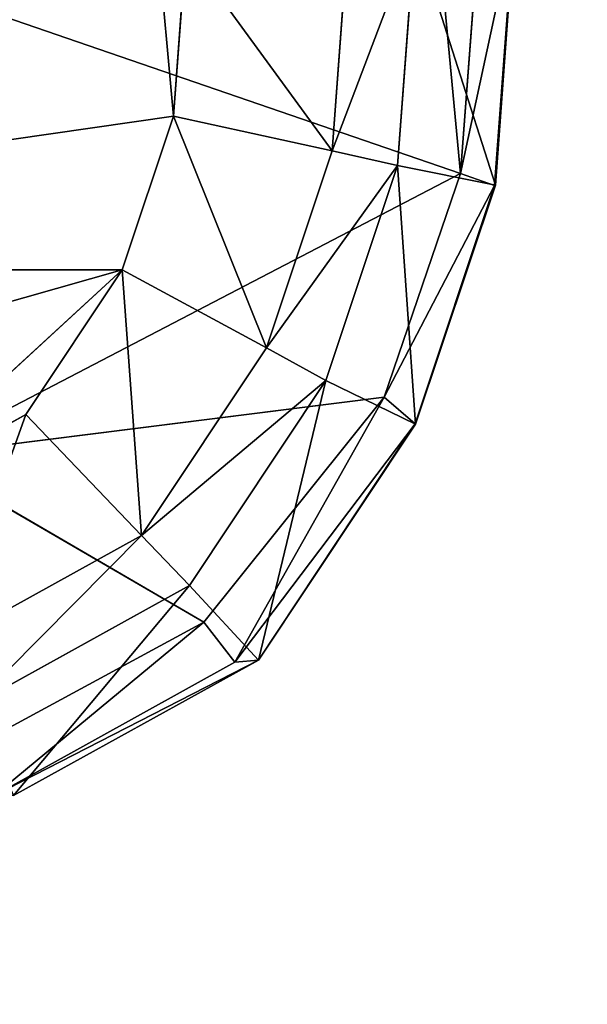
# Model space of a CAD drawing. Extents: x 0 to 31, y 0 to 21.2.
# Tile 185 of 256: x 15.9 to 16.4, y 1.9 to 2.8. Entities that reach past the tile are written whole.
import ezdxf

# ---------------------------------------------------------------- set-up
doc = ezdxf.new("R2010")
doc.units = 0
doc.header["$MEASUREMENT"] = 0
doc.layers.get('0').update_dxf_attribs({"color": 13, "linetype": 'CONTINUOUS'})
for name, color, linetype in [('CAST_IRON', 250, 'CONTINUOUS'), ('GALVANIZED_METAL', 252, 'CONTINUOUS'), ('KNOBS', 252, 'CONTINUOUS')]:
    doc.layers.add(name, color=color, linetype=linetype)

# ---------------------------------------------------------------- blocks, each defined once
blk = doc.blocks.new('NGM5058UC_TRADECAD_DXF')
at = {"layer": 'KNOBS', "color": 0}
for p, q in [((0.721, -7.70305, 0.90625), (0.7053, -7.91515, 0.90625)), ((0.721, -7.70305, 0.90625), (0.7053, -7.91515, 0.90625)), ((0.7793, -7.70035, 1.16675), (0.7625, -7.92255, 1.16675)), ((0.7793, -7.70035, 1.16675), (0.7625, -7.92255, 1.16675)), ((0.811, -7.69655, 1.12645), (0.7935, -7.93325, 1.12645)), ((0.811, -7.69655, 1.12645), (0.7935, -7.93325, 1.12645)), ((0.8118, -7.69545, 0.90625), (0.7943, -7.93295, 0.90625)), ((0.8118, -7.69545, 0.90625), (0.7943, -7.93295, 0.90625)), ((0.6456, -7.90185, 0.59075), (0.66, -7.70755, 0.59075)), ((0.66, -7.70755, 0.80005), (0.6456, -7.90185, 0.80005)), ((0.6456, -7.90185, 0.59075), (0.66, -7.70755, 0.59075)), ((0.66, -7.70755, 0.80005), (0.6456, -7.90185, 0.80005)), ((0.501, -7.87015, 0.38585), (0.5122, -7.71865, 0.38585)), ((0.5122, -7.71865, 0.59075), (0.501, -7.87015, 0.59075)), ((0.501, -7.87015, 0.38585), (0.5122, -7.71865, 0.38585)), ((0.5122, -7.71865, 0.59075), (0.501, -7.87015, 0.59075)), ((0.2683, -7.75235, 1.16675), (0.7625, -7.92255, 1.16675)), ((0.2683, -7.75235, 1.16675), (0.7625, -7.92255, 1.16675)), ((-0.465, -8.00945, 0.38585), (0.501, -7.87015, 0.38585)), ((-0.465, -8.00945, 0.38585), (0.501, -7.87015, 0.38585)), ((0.4543, -8.01045, 0.38585), (0.501, -7.87015, 0.38585)), ((0.501, -7.87015, 0.59075), (0.4543, -8.01045, 0.59075)), ((0.4543, -8.01045, 0.38585), (0.501, -7.87015, 0.38585)), ((0.501, -7.87015, 0.59075), (0.4543, -8.01045, 0.59075)), ((0.501, -7.87015, 0.59075), (0.6456, -7.90185, 0.59075)), ((0.501, -7.87015, 0.59075), (0.6456, -7.90185, 0.59075)), ((0.501, -7.87015, 0.59075), (0.501, -7.87015, 0.38585)), ((0.501, -7.87015, 0.59075), (0.501, -7.87015, 0.38585)), ((0.5858, -8.08135, 0.59065), (0.6456, -7.90185, 0.59075)), ((0.6456, -7.90185, 0.80005), (0.5858, -8.08135, 0.80005)), ((0.5858, -8.08135, 0.59065), (0.6456, -7.90185, 0.59075)), ((0.6456, -7.90185, 0.80005), (0.5858, -8.08135, 0.80005)), ((0.7053, -7.91515, 0.90625), (0.6456, -7.90185, 0.80005)), ((0.7053, -7.91515, 0.90625), (0.6456, -7.90185, 0.80005)), ((0.6456, -7.90185, 0.80005), (0.6456, -7.90185, 0.59075)), ((0.6456, -7.90185, 0.80005), (0.6456, -7.90185, 0.59075)), ((0.7053, -7.91515, 0.90625), (0.64, -8.11115, 0.90625)), ((0.7053, -7.91515, 0.90625), (0.64, -8.11115, 0.90625)), ((0.7943, -7.93295, 0.90625), (0.7053, -7.91515, 0.90625)), ((0.7943, -7.93295, 0.90625), (0.7053, -7.91515, 0.90625)), ((0.7625, -7.92255, 1.16675), (0.6929, -8.12655, 1.16675)), ((0.7625, -7.92255, 1.16675), (0.6929, -8.12655, 1.16675)), ((0.7935, -7.93325, 1.12645), (0.7625, -7.92255, 1.16675)), ((0.7935, -7.93325, 1.12645), (0.7625, -7.92255, 1.16675)), ((0.7211, -8.15065, 1.12645), (0.7935, -7.93325, 1.12645)), ((0.7211, -8.15065, 1.12645), (0.7935, -7.93325, 1.12645)), ((0.7943, -7.93295, 0.90625), (0.7216, -8.15095, 0.90615)), ((0.7943, -7.93295, 0.90625), (0.7216, -8.15095, 0.90615)), ((0.7935, -7.93325, 1.12645), (0.7943, -7.93295, 0.90625)), ((0.7935, -7.93325, 1.12645), (0.7943, -7.93295, 0.90625)), ((-0.465, -8.00945, 0.38585), (0.4543, -8.01045, 0.38585)), ((-0.465, -8.00945, 0.38585), (0.4543, -8.01045, 0.38585)), ((0.4543, -8.01045, 0.38585), (0.2264, -8.21995, 0.38585)), ((0.4543, -8.01045, 0.38585), (0.2264, -8.21995, 0.38585)), ((0.3665, -8.14235, 0.38585), (0.4543, -8.01045, 0.38585)), ((0.4543, -8.01045, 0.59075), (0.3665, -8.14235, 0.59075)), ((0.3665, -8.14235, 0.38585), (0.4543, -8.01045, 0.38585)), ((0.4543, -8.01045, 0.59075), (0.3665, -8.14235, 0.59075)), ((0.4543, -8.01045, 0.59075), (0.5858, -8.08135, 0.59065)), ((0.4543, -8.01045, 0.59075), (0.5858, -8.08135, 0.59065)), ((0.4543, -8.01045, 0.59075), (0.4543, -8.01045, 0.38585)), ((0.4543, -8.01045, 0.59075), (0.4543, -8.01045, 0.38585)), ((0.4718, -8.25255, 0.59075), (0.5858, -8.08135, 0.59065)), ((0.5858, -8.08135, 0.80005), (0.4718, -8.25255, 0.80005)), ((0.4718, -8.25255, 0.59075), (0.5858, -8.08135, 0.59065)), ((0.5858, -8.08135, 0.80005), (0.4718, -8.25255, 0.80005)), ((0.64, -8.11115, 0.90625), (0.5858, -8.08135, 0.80005)), ((0.64, -8.11115, 0.90625), (0.5858, -8.08135, 0.80005)), ((0.5858, -8.08135, 0.80005), (0.5858, -8.08135, 0.59065)), ((0.5858, -8.08135, 0.80005), (0.5858, -8.08135, 0.59065)), ((0.64, -8.11115, 0.90625), (0.5156, -8.29805, 0.90625)), ((0.64, -8.11115, 0.90625), (0.5156, -8.29805, 0.90625)), ((0.7216, -8.15095, 0.90615), (0.64, -8.11115, 0.90625)), ((0.7216, -8.15095, 0.90615), (0.64, -8.11115, 0.90625)), ((0.6929, -8.12655, 1.16675), (0.2683, -8.18005, 1.16675)), ((0.6929, -8.12655, 1.16675), (0.2683, -8.18005, 1.16675)), ((0.6929, -8.12655, 1.16675), (0.5286, -8.33145, 1.16675)), ((0.6929, -8.12655, 1.16675), (0.5286, -8.33145, 1.16675)), ((0.6929, -8.12655, 1.16675), (0.5568, -8.36795, 1.12645)), ((0.6929, -8.12655, 1.16675), (0.5568, -8.36795, 1.12645)), ((0.7211, -8.15065, 1.12645), (0.6929, -8.12655, 1.16675)), ((0.7211, -8.15065, 1.12645), (0.6929, -8.12655, 1.16675)), ((0.2264, -8.21995, 0.38585), (0.3665, -8.14235, 0.38585)), ((0.3665, -8.14235, 0.59075), (0.2264, -8.21995, 0.59075)), ((0.3665, -8.14235, 0.59075), (0.2264, -8.21995, 0.59075)), ((0.2264, -8.21995, 0.38585), (0.3665, -8.14235, 0.38585)), ((0.4718, -8.25255, 0.59075), (0.3665, -8.14235, 0.59075)), ((0.4718, -8.25255, 0.59075), (0.3665, -8.14235, 0.59075)), ((0.3665, -8.14235, 0.59075), (0.3665, -8.14235, 0.38585)), ((0.3665, -8.14235, 0.59075), (0.3665, -8.14235, 0.38585)), ((0.7211, -8.15065, 1.12645), (0.5568, -8.36795, 1.12645)), ((0.7211, -8.15065, 1.12645), (0.5568, -8.36795, 1.12645)), ((0.7211, -8.15065, 1.12645), (0.5784, -8.36615, 0.90625)), ((0.7211, -8.15065, 1.12645), (0.5784, -8.36615, 0.90625)), ((0.5784, -8.36615, 0.90625), (0.7216, -8.15095, 0.90615)), ((0.5784, -8.36615, 0.90625), (0.7216, -8.15095, 0.90615)), ((0.7216, -8.15095, 0.90615), (0.7211, -8.15065, 1.12645)), ((0.7216, -8.15095, 0.90615), (0.7211, -8.15065, 1.12645)), ((0.2683, -8.18005, 1.16675), (0.5286, -8.33145, 1.16675)), ((0.2683, -8.18005, 1.16675), (0.5286, -8.33145, 1.16675)), ((0.2913, -8.35265, 0.59075), (0.4718, -8.25255, 0.59075)), ((0.2913, -8.35265, 0.80005), (0.4718, -8.25255, 0.80005)), ((0.2913, -8.35265, 0.59075), (0.4718, -8.25255, 0.59075)), ((0.2913, -8.35265, 0.80005), (0.4718, -8.25255, 0.80005)), ((0.4718, -8.25255, 0.80005), (0.4718, -8.25255, 0.59075)), ((0.4718, -8.25255, 0.80005), (0.5156, -8.29805, 0.90625)), ((0.4718, -8.25255, 0.80005), (0.5156, -8.29805, 0.90625)), ((0.4718, -8.25255, 0.80005), (0.4718, -8.25255, 0.59075)), ((0.5156, -8.29805, 0.90625), (0.3185, -8.40725, 0.90625)), ((0.5156, -8.29805, 0.90625), (0.3185, -8.40725, 0.90625)), ((0.5156, -8.29805, 0.90625), (0.5784, -8.36615, 0.90625)), ((0.5156, -8.29805, 0.90625), (0.5784, -8.36615, 0.90625)), ((0.5286, -8.33145, 1.16675), (0.319, -8.44535, 1.16675)), ((0.5286, -8.33145, 1.16675), (0.319, -8.44535, 1.16675)), ((0.5286, -8.33145, 1.16675), (0.5568, -8.36795, 1.12645)), ((0.5286, -8.33145, 1.16675), (0.5568, -8.36795, 1.12645)), ((0.5568, -8.36795, 1.12645), (0.3376, -8.48975, 1.12645)), ((0.5568, -8.36795, 1.12645), (0.3376, -8.48975, 1.12645)), ((0.5784, -8.36615, 0.90625), (0.3554, -8.48975, 0.90625)), ((0.5784, -8.36615, 0.90625), (0.3554, -8.48975, 0.90625)), ((0.5568, -8.36795, 1.12645), (0.5784, -8.36615, 0.90625)), ((0.5568, -8.36795, 1.12645), (0.5784, -8.36615, 0.90625))]:
    blk.add_line(p, q, dxfattribs=at)
at = {"layer": 'CAST_IRON', "color": 0}
mesh = blk.add_polyface(dxfattribs=at)
corners = [(-6.3929, -5.77405, 0.58145), (6.2138, -5.87025, 0.58145), (-7.348, -9.18255, 0.58145), (5.9703, -5.77405, 0.58145)]
mesh.append_faces([[corners[k] for k in face] for face in [(0, 1, 2), (1, 0, 3)]], dxfattribs={"vtx0": -1, "color": 0})
mesh = blk.add_polyface(dxfattribs=at)
corners = [(6.3871, -5.99295, 0.58145), (-7.348, -9.18255, 0.58145), (6.2138, -5.87025, 0.58145)]
mesh.append_faces([[corners[k] for k in face] for face in [(0, 1, 2)]], dxfattribs={"color": 0})
mesh = blk.add_polyface(dxfattribs=at)
corners = [(6.4994, -6.14695, 0.58145), (-7.348, -9.18255, 0.58145), (6.3871, -5.99295, 0.58145)]
mesh.append_faces([[corners[k] for k in face] for face in [(0, 1, 2)]], dxfattribs={"color": 0})
mesh = blk.add_polyface(dxfattribs=at)
corners = [(6.5572, -6.27685, 0.57605), (-7.348, -9.18255, 0.58145), (6.4994, -6.14695, 0.58145)]
mesh.append_faces([[corners[k] for k in face] for face in [(0, 1, 2)]], dxfattribs={"color": 0})
mesh = blk.add_polyface(dxfattribs=at)
corners = [(6.5715, -6.39075, 0.58145), (-7.348, -9.18255, 0.58145), (6.5572, -6.27685, 0.57605)]
mesh.append_faces([[corners[k] for k in face] for face in [(0, 1, 2)]], dxfattribs={"color": 0})
mesh = blk.add_polyface(dxfattribs=at)
corners = [(6.5869, -9.17585, 0.58145), (-7.348, -9.18255, 0.58145), (6.5715, -6.39075, 0.58145)]
mesh.append_faces([[corners[k] for k in face] for face in [(0, 1, 2)]], dxfattribs={"color": 0})
at = {"layer": 'GALVANIZED_METAL', "color": 0}
mesh = blk.add_polyface(dxfattribs=at)
corners = [(-14.2165, -9.41305, -1.89865), (14.216, 9.40775, -1.89865), (-14.3866, -9.24295, -1.89865), (14.386, 9.23775, -1.89865)]
mesh.append_faces([[corners[k] for k in face] for face in [(0, 1, 2), (1, 0, 3)]], dxfattribs={"vtx0": -1, "color": 0})
mesh = blk.add_polyface(dxfattribs=at)
corners = [(14.216, 9.40775, -1.89865), (-14.2165, 9.40775, -1.89865), (-14.3866, -9.24295, -1.89865)]
mesh.append_faces([[corners[k] for k in face] for face in [(0, 1, 2)]], dxfattribs={"color": 0})
mesh = blk.add_polyface(dxfattribs=at)
corners = [(14.386, 9.23775, -1.89865), (-14.2165, -9.41305, -1.89865), (14.2159, -9.41295, -1.89865)]
mesh.append_faces([[corners[k] for k in face] for face in [(0, 1, 2)]], dxfattribs={"color": 0})
at = {"layer": 'KNOBS', "color": 0}
mesh = blk.add_polyface(dxfattribs=at)
corners = [(0.3908, -7.43055, 0.38585), (-0.5226, -7.71865, 0.38585), (-0.5115, -7.87015, 0.38585)]
mesh.append_faces([[corners[k] for k in face] for face in [(0, 1, 2)]], dxfattribs={"color": 0})
mesh = blk.add_polyface(dxfattribs=at)
corners = [(-0.465, -8.00945, 0.38585), (0.3908, -7.43055, 0.38585), (-0.5115, -7.87015, 0.38585), (0.4724, -7.55605, 0.38585)]
mesh.append_faces([[corners[k] for k in face] for face in [(0, 1, 2), (1, 0, 3)]], dxfattribs={"vtx0": -1, "color": 0})
mesh = blk.add_polyface(dxfattribs=at)
corners = [(0.719, -7.45965, 1.16675), (0.7625, -7.92255, 1.16675), (0.2683, -7.75235, 1.16675), (0.7793, -7.70035, 1.16675)]
mesh.append_faces([[corners[k] for k in face] for face in [(0, 1, 2), (1, 0, 3)]], dxfattribs={"vtx0": -1, "color": 0})
mesh = blk.add_polyface(dxfattribs=at)
corners = [(0.501, -7.87015, 0.38585), (0.4724, -7.55605, 0.38585), (-0.465, -8.00945, 0.38585), (0.5122, -7.71865, 0.38585)]
mesh.append_faces([[corners[k] for k in face] for face in [(0, 1, 2), (1, 0, 3)]], dxfattribs={"vtx0": -1, "color": 0})
mesh = blk.add_polyface(dxfattribs=at)
corners = [(0.721, -7.70305, 0.90625), (0.6456, -7.90185, 0.80005), (0.7053, -7.91515, 0.90625), (0.66, -7.70755, 0.80005)]
mesh.append_faces([[corners[k] for k in face] for face in [(0, 1, 2), (1, 0, 3)]], dxfattribs={"vtx0": -1, "color": 0})
mesh = blk.add_polyface(dxfattribs=at)
corners = [(0.7943, -7.93295, 0.90625), (0.721, -7.70305, 0.90625), (0.7053, -7.91515, 0.90625), (0.8118, -7.69545, 0.90625)]
mesh.append_faces([[corners[k] for k in face] for face in [(0, 1, 2), (1, 0, 3)]], dxfattribs={"vtx0": -1, "color": 0})
mesh = blk.add_polyface(dxfattribs=at)
corners = [(0.811, -7.69655, 1.12645), (0.7935, -7.93325, 1.12645), (0.7625, -7.92255, 1.16675)]
mesh.append_faces([[corners[k] for k in face] for face in [(0, 1, 2)]], dxfattribs={"color": 0})
mesh = blk.add_polyface(dxfattribs=at)
corners = [(0.811, -7.69655, 1.12645), (0.7625, -7.92255, 1.16675), (0.7793, -7.70035, 1.16675)]
mesh.append_faces([[corners[k] for k in face] for face in [(0, 1, 2)]], dxfattribs={"color": 0})
mesh = blk.add_polyface(dxfattribs=at)
corners = [(0.811, -7.69655, 1.12645), (0.7943, -7.93295, 0.90625), (0.7935, -7.93325, 1.12645), (0.8118, -7.69545, 0.90625)]
mesh.append_faces([[corners[k] for k in face] for face in [(0, 1, 2), (1, 0, 3)]], dxfattribs={"vtx0": -1, "color": 0})
mesh = blk.add_polyface(dxfattribs=at)
corners = [(0.6456, -7.90185, 0.59075), (0.5122, -7.71865, 0.59075), (0.501, -7.87015, 0.59075), (0.66, -7.70755, 0.59075)]
mesh.append_faces([[corners[k] for k in face] for face in [(0, 1, 2), (1, 0, 3)]], dxfattribs={"vtx0": -1, "color": 0})
mesh = blk.add_polyface(dxfattribs=at)
corners = [(0.66, -7.70755, 0.80005), (0.6456, -7.90185, 0.59075), (0.6456, -7.90185, 0.80005), (0.66, -7.70755, 0.59075)]
mesh.append_faces([[corners[k] for k in face] for face in [(0, 1, 2), (1, 0, 3)]], dxfattribs={"vtx0": -1, "color": 0})
mesh = blk.add_polyface(dxfattribs=at)
corners = [(0.5122, -7.71865, 0.59075), (0.501, -7.87015, 0.38585), (0.501, -7.87015, 0.59075), (0.5122, -7.71865, 0.38585)]
mesh.append_faces([[corners[k] for k in face] for face in [(0, 1, 2), (1, 0, 3)]], dxfattribs={"vtx0": -1, "color": 0})
mesh = blk.add_polyface(dxfattribs=at)
corners = [(0.7625, -7.92255, 1.16675), (0.2683, -8.18005, 1.16675), (0.2683, -7.75235, 1.16675), (0.6929, -8.12655, 1.16675)]
mesh.append_faces([[corners[k] for k in face] for face in [(0, 1, 2), (1, 0, 3)]], dxfattribs={"vtx0": -1, "color": 0})
mesh = blk.add_polyface(dxfattribs=at)
corners = [(0.501, -7.87015, 0.38585), (-0.465, -8.00945, 0.38585), (0.4543, -8.01045, 0.38585)]
mesh.append_faces([[corners[k] for k in face] for face in [(0, 1, 2)]], dxfattribs={"color": 0})
mesh = blk.add_polyface(dxfattribs=at)
corners = [(0.5858, -8.08135, 0.59065), (0.501, -7.87015, 0.59075), (0.4543, -8.01045, 0.59075), (0.6456, -7.90185, 0.59075)]
mesh.append_faces([[corners[k] for k in face] for face in [(0, 1, 2), (1, 0, 3)]], dxfattribs={"vtx0": -1, "color": 0})
mesh = blk.add_polyface(dxfattribs=at)
corners = [(0.501, -7.87015, 0.59075), (0.4543, -8.01045, 0.38585), (0.4543, -8.01045, 0.59075), (0.501, -7.87015, 0.38585)]
mesh.append_faces([[corners[k] for k in face] for face in [(0, 1, 2), (1, 0, 3)]], dxfattribs={"vtx0": -1, "color": 0})
mesh = blk.add_polyface(dxfattribs=at)
corners = [(0.7053, -7.91515, 0.90625), (0.5858, -8.08135, 0.80005), (0.64, -8.11115, 0.90625), (0.6456, -7.90185, 0.80005)]
mesh.append_faces([[corners[k] for k in face] for face in [(0, 1, 2), (1, 0, 3)]], dxfattribs={"vtx0": -1, "color": 0})
mesh = blk.add_polyface(dxfattribs=at)
corners = [(0.6456, -7.90185, 0.80005), (0.5858, -8.08135, 0.59065), (0.5858, -8.08135, 0.80005), (0.6456, -7.90185, 0.59075)]
mesh.append_faces([[corners[k] for k in face] for face in [(0, 1, 2), (1, 0, 3)]], dxfattribs={"vtx0": -1, "color": 0})
mesh = blk.add_polyface(dxfattribs=at)
corners = [(0.7216, -8.15095, 0.90615), (0.7053, -7.91515, 0.90625), (0.64, -8.11115, 0.90625)]
mesh.append_faces([[corners[k] for k in face] for face in [(0, 1, 2)]], dxfattribs={"color": 0})
mesh = blk.add_polyface(dxfattribs=at)
corners = [(0.7943, -7.93295, 0.90625), (0.7053, -7.91515, 0.90625), (0.7216, -8.15095, 0.90615)]
mesh.append_faces([[corners[k] for k in face] for face in [(0, 1, 2)]], dxfattribs={"color": 0})
mesh = blk.add_polyface(dxfattribs=at)
corners = [(0.7625, -7.92255, 1.16675), (0.7935, -7.93325, 1.12645), (0.6929, -8.12655, 1.16675)]
mesh.append_faces([[corners[k] for k in face] for face in [(0, 1, 2)]], dxfattribs={"color": 0})
mesh = blk.add_polyface(dxfattribs=at)
corners = [(0.7935, -7.93325, 1.12645), (0.7211, -8.15065, 1.12645), (0.6929, -8.12655, 1.16675)]
mesh.append_faces([[corners[k] for k in face] for face in [(0, 1, 2)]], dxfattribs={"color": 0})
mesh = blk.add_polyface(dxfattribs=at)
corners = [(0.7211, -8.15065, 1.12645), (0.7943, -7.93295, 0.90625), (0.7216, -8.15095, 0.90615), (0.7935, -7.93325, 1.12645)]
mesh.append_faces([[corners[k] for k in face] for face in [(0, 1, 2), (1, 0, 3)]], dxfattribs={"vtx0": -1, "color": 0})
mesh = blk.add_polyface(dxfattribs=at)
corners = [(-0.2555, -8.21215, 0.38585), (0.4543, -8.01045, 0.38585), (-0.465, -8.00945, 0.38585), (0.2264, -8.21995, 0.38585)]
mesh.append_faces([[corners[k] for k in face] for face in [(0, 1, 2), (1, 0, 3)]], dxfattribs={"vtx0": -1, "color": 0})
mesh = blk.add_polyface(dxfattribs=at)
corners = [(0.4543, -8.01045, 0.38585), (0.2264, -8.21995, 0.38585), (0.3665, -8.14235, 0.38585)]
mesh.append_faces([[corners[k] for k in face] for face in [(0, 1, 2)]], dxfattribs={"color": 0})
mesh = blk.add_polyface(dxfattribs=at)
corners = [(0.4718, -8.25255, 0.59075), (0.4543, -8.01045, 0.59075), (0.3665, -8.14235, 0.59075), (0.5858, -8.08135, 0.59065)]
mesh.append_faces([[corners[k] for k in face] for face in [(0, 1, 2), (1, 0, 3)]], dxfattribs={"vtx0": -1, "color": 0})
mesh = blk.add_polyface(dxfattribs=at)
corners = [(0.4543, -8.01045, 0.59075), (0.3665, -8.14235, 0.38585), (0.3665, -8.14235, 0.59075), (0.4543, -8.01045, 0.38585)]
mesh.append_faces([[corners[k] for k in face] for face in [(0, 1, 2), (1, 0, 3)]], dxfattribs={"vtx0": -1, "color": 0})
mesh = blk.add_polyface(dxfattribs=at)
corners = [(0.64, -8.11115, 0.90625), (0.4718, -8.25255, 0.80005), (0.5156, -8.29805, 0.90625), (0.5858, -8.08135, 0.80005)]
mesh.append_faces([[corners[k] for k in face] for face in [(0, 1, 2), (1, 0, 3)]], dxfattribs={"vtx0": -1, "color": 0})
mesh = blk.add_polyface(dxfattribs=at)
corners = [(0.5858, -8.08135, 0.80005), (0.4718, -8.25255, 0.59075), (0.4718, -8.25255, 0.80005), (0.5858, -8.08135, 0.59065)]
mesh.append_faces([[corners[k] for k in face] for face in [(0, 1, 2), (1, 0, 3)]], dxfattribs={"vtx0": -1, "color": 0})
mesh = blk.add_polyface(dxfattribs=at)
corners = [(0.64, -8.11115, 0.90625), (0.5156, -8.29805, 0.90625), (0.5784, -8.36615, 0.90625)]
mesh.append_faces([[corners[k] for k in face] for face in [(0, 1, 2)]], dxfattribs={"color": 0})
mesh = blk.add_polyface(dxfattribs=at)
corners = [(0.7216, -8.15095, 0.90615), (0.64, -8.11115, 0.90625), (0.5784, -8.36615, 0.90625)]
mesh.append_faces([[corners[k] for k in face] for face in [(0, 1, 2)]], dxfattribs={"color": 0})
mesh = blk.add_polyface(dxfattribs=at)
corners = [(0.6929, -8.12655, 1.16675), (0.5286, -8.33145, 1.16675), (0.2683, -8.18005, 1.16675)]
mesh.append_faces([[corners[k] for k in face] for face in [(0, 1, 2)]], dxfattribs={"color": 0})
mesh = blk.add_polyface(dxfattribs=at)
corners = [(0.6929, -8.12655, 1.16675), (0.5568, -8.36795, 1.12645), (0.5286, -8.33145, 1.16675)]
mesh.append_faces([[corners[k] for k in face] for face in [(0, 1, 2)]], dxfattribs={"color": 0})
mesh = blk.add_polyface(dxfattribs=at)
corners = [(0.7211, -8.15065, 1.12645), (0.5568, -8.36795, 1.12645), (0.6929, -8.12655, 1.16675)]
mesh.append_faces([[corners[k] for k in face] for face in [(0, 1, 2)]], dxfattribs={"color": 0})
mesh = blk.add_polyface(dxfattribs=at)
corners = [(0.2913, -8.35265, 0.59075), (0.3665, -8.14235, 0.59075), (0.2264, -8.21995, 0.59075), (0.4718, -8.25255, 0.59075)]
mesh.append_faces([[corners[k] for k in face] for face in [(0, 1, 2), (1, 0, 3)]], dxfattribs={"vtx0": -1, "color": 0})
mesh = blk.add_polyface(dxfattribs=at)
corners = [(0.2264, -8.21995, 0.59075), (0.3665, -8.14235, 0.38585), (0.2264, -8.21995, 0.38585), (0.3665, -8.14235, 0.59075)]
mesh.append_faces([[corners[k] for k in face] for face in [(0, 1, 2), (1, 0, 3)]], dxfattribs={"vtx0": -1, "color": 0})
mesh = blk.add_polyface(dxfattribs=at)
corners = [(0.7211, -8.15065, 1.12645), (0.5784, -8.36615, 0.90625), (0.5568, -8.36795, 1.12645)]
mesh.append_faces([[corners[k] for k in face] for face in [(0, 1, 2)]], dxfattribs={"color": 0})
mesh = blk.add_polyface(dxfattribs=at)
corners = [(0.7211, -8.15065, 1.12645), (0.7216, -8.15095, 0.90615), (0.5784, -8.36615, 0.90625)]
mesh.append_faces([[corners[k] for k in face] for face in [(0, 1, 2)]], dxfattribs={"color": 0})
mesh = blk.add_polyface(dxfattribs=at)
corners = [(0.2683, -8.18005, 1.16675), (0.319, -8.44535, 1.16675), (0.2644, -8.48095, 1.16675), (0.5286, -8.33145, 1.16675)]
mesh.append_faces([[corners[k] for k in face] for face in [(0, 1, 2), (1, 0, 3)]], dxfattribs={"vtx0": -1, "color": 0})
mesh = blk.add_polyface(dxfattribs=at)
corners = [(0.2913, -8.35265, 0.80005), (0.4718, -8.25255, 0.59075), (0.2913, -8.35265, 0.59075), (0.4718, -8.25255, 0.80005)]
mesh.append_faces([[corners[k] for k in face] for face in [(0, 1, 2), (1, 0, 3)]], dxfattribs={"vtx0": -1, "color": 0})
mesh = blk.add_polyface(dxfattribs=at)
corners = [(0.3185, -8.40725, 0.90625), (0.4718, -8.25255, 0.80005), (0.2913, -8.35265, 0.80005), (0.5156, -8.29805, 0.90625)]
mesh.append_faces([[corners[k] for k in face] for face in [(0, 1, 2), (1, 0, 3)]], dxfattribs={"vtx0": -1, "color": 0})
mesh = blk.add_polyface(dxfattribs=at)
corners = [(0.3554, -8.48975, 0.90625), (0.5156, -8.29805, 0.90625), (0.3185, -8.40725, 0.90625), (0.5784, -8.36615, 0.90625)]
mesh.append_faces([[corners[k] for k in face] for face in [(0, 1, 2), (1, 0, 3)]], dxfattribs={"vtx0": -1, "color": 0})
mesh = blk.add_polyface(dxfattribs=at)
corners = [(0.5286, -8.33145, 1.16675), (0.3376, -8.48975, 1.12645), (0.319, -8.44535, 1.16675)]
mesh.append_faces([[corners[k] for k in face] for face in [(0, 1, 2)]], dxfattribs={"color": 0})
mesh = blk.add_polyface(dxfattribs=at)
corners = [(0.5568, -8.36795, 1.12645), (0.3376, -8.48975, 1.12645), (0.5286, -8.33145, 1.16675)]
mesh.append_faces([[corners[k] for k in face] for face in [(0, 1, 2)]], dxfattribs={"color": 0})
mesh = blk.add_polyface(dxfattribs=at)
corners = [(0.3376, -8.48975, 1.12645), (0.5784, -8.36615, 0.90625), (0.3554, -8.48975, 0.90625)]
mesh.append_faces([[corners[k] for k in face] for face in [(0, 1, 2)]], dxfattribs={"color": 0})
mesh = blk.add_polyface(dxfattribs=at)
corners = [(0.5568, -8.36795, 1.12645), (0.5784, -8.36615, 0.90625), (0.3376, -8.48975, 1.12645)]
mesh.append_faces([[corners[k] for k in face] for face in [(0, 1, 2)]], dxfattribs={"color": 0})
blk = doc.blocks.new('NGM5058UC_TRADECAD_DWG')
at = {"color": 0}
blk.add_blockref('NGM5058UC_TRADECAD_DXF', (15.5194, 10.62185, 1.89865), dxfattribs=at)

msp = doc.modelspace()

# ---------------------------------------------------------------- block references
at = {"color": 0}
msp.add_blockref('NGM5058UC_TRADECAD_DWG', (0, 0), dxfattribs=at)

doc.saveas('drawing.dxf')
